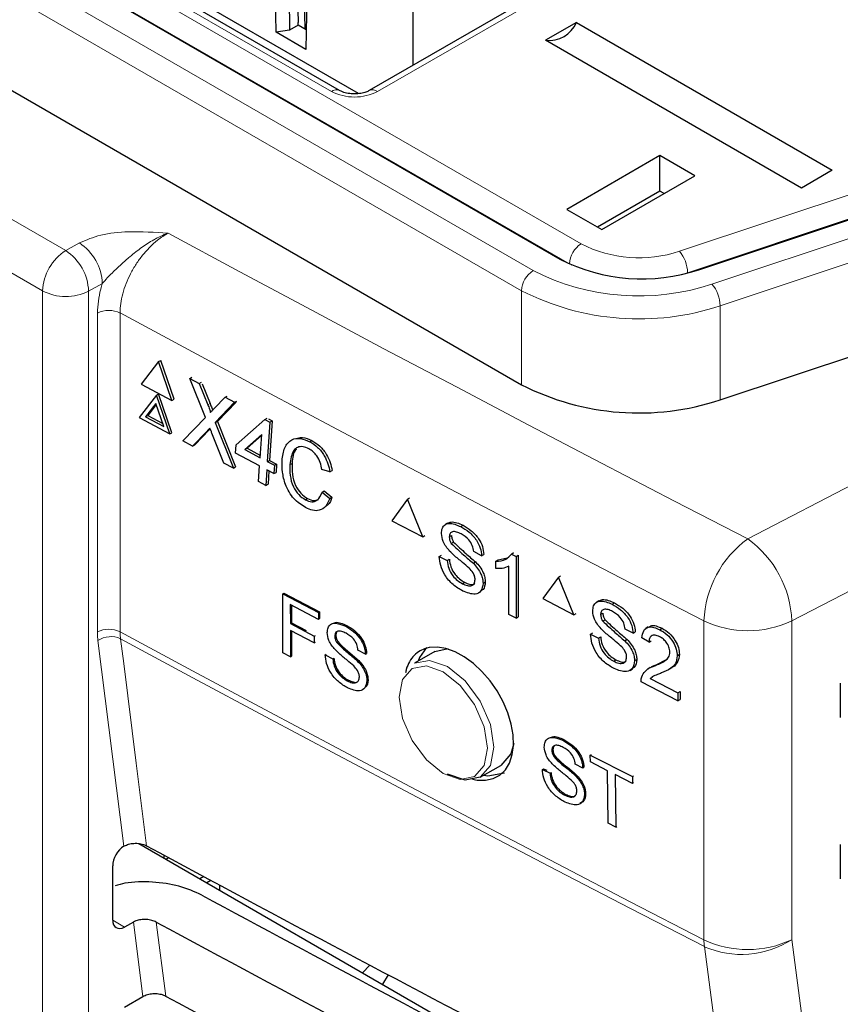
# Paper-space layout 'Blatt4' of a CAD drawing. Header units: millimetres. Extents: x 5 to 418, y 2 to 292.
# Tile 35 of 51: x 103 to 115, y 172 to 187. Entities that reach past the tile are written whole.
import ezdxf

# ---------------------------------------------------------------- set-up
doc = ezdxf.new("R2010")
doc.units = ezdxf.units.MM

psp = doc.layouts.new('Blatt4')

# ---------------------------------------------------------------- linework, layer by layer
at = {"color": 7, "linetype": 'Continuous', "lineweight": 25}
for p, q in [((78.122, 202.208), (110.971, 183.245)), ((77.645, 200.238), (110.387, 181.336)), ((107.623, 185.806), (85.172, 198.767)), ((107.909, 185.761), (85.947, 198.439)), ((107.051, 189.065), (107.095, 186.74)), ((113.731, 189.072), (108.074, 185.806)), ((106.962, 188.381), (106.991, 186.84)), ((106.66, 186.692), (106.632, 188.301)), ((106.843, 188.313), (106.861, 186.723)), ((107.138, 188.009), (107.11, 186.432)), ((108.741, 186.191), (108.741, 187.532)), ((106.992, 186.799), (106.861, 186.723)), ((106.992, 186.799), (106.991, 186.84)), ((107.116, 186.728), (106.992, 186.799)), ((111.22, 186.84), (110.753, 186.57)), ((111.22, 186.84), (115.109, 184.595)), ((106.861, 186.723), (106.66, 186.692)), ((107.11, 186.432), (106.66, 186.692)), ((114.642, 184.325), (110.753, 186.57)), ((113.083, 183.084), (120.554, 185.574)), ((112.489, 184.818), (111.075, 184.001)), ((113.019, 184.511), (112.489, 184.818)), ((112.489, 184.278), (112.489, 184.818)), ((111.605, 183.695), (113.019, 184.511)), ((115.109, 184.595), (114.642, 184.325)), ((112.489, 184.278), (111.543, 183.731)), ((112.552, 184.241), (112.489, 184.278)), ((111.075, 184.001), (111.605, 183.695)), ((113.405, 181.107), (120.543, 183.486)), ((104.872, 181.688), (104.609, 181.346)), ((104.872, 181.688), (104.906, 181.706)), ((105.075, 181.097), (104.872, 181.688)), ((105.109, 181.115), (104.906, 181.706)), ((104.609, 181.346), (105.075, 181.097)), ((105.347, 181.433), (105.38, 181.451)), ((105.587, 180.839), (105.347, 181.433)), ((105.347, 181.433), (105.491, 181.357)), ((105.491, 181.357), (105.523, 181.374)), ((105.491, 181.357), (105.622, 181.031)), ((105.534, 181.352), (105.656, 181.049)), ((104.84, 181.179), (104.873, 181.197)), ((105.076, 180.606), (104.873, 181.197)), ((104.84, 181.179), (104.577, 180.838)), ((104.831, 181.052), (104.676, 180.85)), ((104.951, 180.703), (104.831, 181.052)), ((105.043, 180.588), (104.84, 181.179)), ((105.075, 181.097), (105.109, 181.115)), ((105.721, 180.978), (105.883, 181.146)), ((106.028, 181.069), (105.731, 180.76)), ((106.049, 181.073), (105.765, 180.778)), ((105.883, 181.146), (105.916, 181.164)), ((105.883, 181.146), (106.028, 181.069)), ((106.028, 181.069), (106.061, 181.086)), ((104.838, 181.034), (104.71, 180.868)), ((104.577, 180.838), (105.043, 180.588)), ((104.676, 180.85), (104.71, 180.868)), ((104.676, 180.85), (104.951, 180.703)), ((104.71, 180.868), (104.936, 180.747)), ((105.242, 180.482), (105.587, 180.839)), ((105.731, 180.76), (105.765, 180.778)), ((105.731, 180.76), (106.009, 180.071)), ((105.765, 180.778), (106.043, 180.088)), ((106.049, 180.424), (106.487, 180.81)), ((106.487, 180.81), (106.521, 180.828)), ((106.487, 180.81), (106.563, 180.769)), ((106.563, 180.769), (106.524, 180.169)), ((106.54, 180.818), (106.597, 180.787)), ((106.597, 180.787), (106.558, 180.187)), ((106.563, 180.769), (106.597, 180.787)), ((105.043, 180.588), (105.076, 180.606)), ((105.608, 180.633), (105.387, 180.404)), ((105.642, 180.65), (105.421, 180.422)), ((105.657, 180.666), (105.642, 180.65)), ((105.866, 180.147), (105.683, 180.602)), ((105.387, 180.404), (105.242, 180.482)), ((106.439, 180.578), (106.182, 180.353)), ((106.438, 180.566), (106.216, 180.371)), ((106.416, 180.227), (106.439, 180.578)), ((107.169, 180.471), (107.203, 180.488)), ((105.387, 180.404), (105.421, 180.422)), ((106.041, 180.299), (106.049, 180.424)), ((106.408, 180.102), (106.041, 180.299)), ((106.182, 180.353), (106.216, 180.371)), ((106.182, 180.353), (106.416, 180.227)), ((106.216, 180.371), (106.419, 180.262)), ((106.009, 180.071), (105.866, 180.147)), ((106.524, 180.169), (106.558, 180.187)), ((106.524, 180.169), (106.633, 180.112)), ((106.558, 180.187), (106.666, 180.129)), ((106.009, 180.071), (106.043, 180.088)), ((106.393, 179.865), (106.408, 180.102)), ((106.517, 180.044), (106.501, 179.807)), ((106.625, 179.987), (106.517, 180.044)), ((106.548, 180.028), (106.535, 179.825)), ((106.633, 180.112), (106.625, 179.987)), ((106.625, 179.987), (106.658, 180.004)), ((106.633, 180.112), (106.666, 180.129)), ((106.666, 180.129), (106.658, 180.004)), ((106.868, 180.123), (106.902, 180.141)), ((107.476, 180.013), (107.355, 180.047)), ((107.476, 180.013), (107.51, 180.031)), ((106.501, 179.807), (106.393, 179.865)), ((106.501, 179.807), (106.535, 179.825)), ((107.356, 179.705), (107.389, 179.723)), ((107.356, 179.705), (107.472, 179.61)), ((107.389, 179.723), (107.506, 179.628)), ((107.104, 179.588), (107.137, 179.606)), ((107.472, 179.61), (107.506, 179.628)), ((108.652, 179.595), (108.417, 179.269)), ((108.652, 179.595), (108.685, 179.616)), ((108.887, 179.023), (108.652, 179.595)), ((108.417, 179.269), (108.887, 179.023)), ((109.262, 179.232), (109.225, 179.209)), ((109.465, 179.18), (109.498, 179.2)), ((108.887, 179.023), (108.92, 179.043)), ((109.29, 179.023), (109.322, 179.044)), ((109.32, 178.924), (109.353, 178.945)), ((109.78, 178.737), (109.661, 178.8)), ((109.137, 178.726), (109.17, 178.747)), ((109.137, 178.726), (109.257, 178.663)), ((109.257, 178.663), (109.29, 178.684)), ((109.78, 178.737), (109.813, 178.758)), ((109.999, 178.653), (110.032, 178.674)), ((109.999, 178.542), (109.999, 178.653)), ((110.032, 178.674), (110.168, 178.705)), ((110.234, 178.764), (110.267, 178.785)), ((110.234, 178.764), (110.304, 178.727)), ((110.304, 178.727), (110.337, 178.748)), ((110.304, 178.727), (110.304, 177.788)), ((110.337, 178.748), (110.337, 177.809)), ((109.655, 178.623), (109.687, 178.643)), ((110.195, 177.845), (110.195, 178.577)), ((110.948, 178.413), (110.711, 178.087)), ((110.948, 178.413), (110.981, 178.434)), ((111.184, 177.842), (110.948, 178.413)), ((109.488, 178.313), (109.521, 178.334)), ((109.802, 178.318), (109.835, 178.339)), ((106.76, 178.16), (106.777, 178.171)), ((106.762, 177.262), (106.76, 178.16)), ((106.76, 178.16), (107.3, 177.875)), ((106.777, 178.171), (107.316, 177.885)), ((109.734, 178.172), (109.771, 178.196)), ((110.711, 178.087), (111.184, 177.842)), ((111.56, 178.052), (111.524, 178.029)), ((107.3, 177.771), (106.874, 177.996)), ((106.874, 177.996), (106.875, 177.708)), ((106.891, 177.987), (106.892, 177.719)), ((111.765, 178.001), (111.798, 178.022)), ((107.3, 177.875), (107.316, 177.885)), ((107.3, 177.875), (107.3, 177.771)), ((107.3, 177.771), (107.317, 177.782)), ((107.316, 177.885), (107.317, 177.782)), ((110.304, 177.788), (110.195, 177.845)), ((110.304, 177.788), (110.337, 177.809)), ((111.184, 177.842), (111.216, 177.862)), ((111.589, 177.844), (111.621, 177.865)), ((111.62, 177.745), (111.652, 177.766)), ((106.875, 177.708), (106.892, 177.719)), ((106.875, 177.708), (107.238, 177.516)), ((107.238, 177.412), (106.875, 177.604)), ((106.875, 177.604), (106.876, 177.201)), ((106.892, 177.719), (107.114, 177.601)), ((107.716, 177.666), (107.732, 177.677)), ((112.083, 177.56), (111.962, 177.622)), ((112.313, 177.658), (112.277, 177.634)), ((112.488, 177.614), (112.521, 177.635)), ((106.892, 177.595), (106.893, 177.212)), ((107.238, 177.516), (107.255, 177.527)), ((107.238, 177.516), (107.238, 177.412)), ((107.549, 177.517), (107.566, 177.527)), ((111.436, 177.546), (111.468, 177.567)), ((111.436, 177.546), (111.556, 177.483)), ((111.556, 177.483), (111.588, 177.504)), ((111.956, 177.445), (111.988, 177.465)), ((112.083, 177.56), (112.115, 177.58)), ((112.324, 177.422), (112.214, 177.491)), ((107.238, 177.412), (107.255, 177.423)), ((107.578, 177.422), (107.595, 177.432)), ((108.016, 177.242), (107.902, 177.303)), ((109.072, 177.284), (109.27, 177.33)), ((112.324, 177.422), (112.356, 177.443)), ((106.876, 177.201), (106.762, 177.262)), ((106.876, 177.201), (106.893, 177.212)), ((107.405, 177.232), (107.421, 177.243)), ((107.405, 177.232), (107.519, 177.172)), ((107.519, 177.172), (107.535, 177.182)), ((108.016, 177.242), (108.033, 177.253)), ((109.072, 177.284), (108.76, 177.104)), ((111.789, 177.134), (111.821, 177.155)), ((112.105, 177.14), (112.137, 177.161)), ((112.445, 177.087), (112.591, 177.16)), ((112.752, 177.218), (112.785, 177.24)), ((107.897, 177.133), (107.914, 177.144)), ((112.036, 176.995), (112.073, 177.018)), ((112.342, 177.039), (112.305, 177.015)), ((112.412, 177.066), (112.445, 177.087)), ((112.64, 177.017), (112.678, 177.041)), ((112.344, 176.87), (112.377, 176.891)), ((112.344, 176.87), (112.763, 176.653)), ((107.739, 176.837), (107.756, 176.847)), ((108.038, 176.841), (108.055, 176.852)), ((112.763, 176.533), (112.203, 176.823)), ((115.231, 176.802), (115.231, 176.278)), ((112.763, 176.653), (112.796, 176.674)), ((112.763, 176.653), (112.763, 176.533)), ((112.763, 176.533), (112.796, 176.554)), ((112.796, 176.674), (112.796, 176.554)), ((111.014, 175.933), (111.03, 175.943)), ((110.847, 175.78), (110.864, 175.79)), ((110.878, 175.685), (110.894, 175.696)), ((111.432, 175.708), (111.449, 175.719)), ((111.433, 175.604), (111.432, 175.708)), ((111.432, 175.708), (112.072, 175.383)), ((109.76, 175.372), (110.072, 175.552)), ((111.319, 175.512), (111.204, 175.571)), ((111.319, 175.512), (111.336, 175.523)), ((111.695, 175.471), (111.433, 175.604)), ((110.704, 175.492), (110.721, 175.502)), ((110.704, 175.492), (110.82, 175.433)), ((110.721, 175.502), (110.769, 175.478)), ((110.82, 175.433), (110.836, 175.444)), ((111.2, 175.4), (111.217, 175.411)), ((111.703, 174.673), (111.695, 175.471)), ((112.073, 175.279), (111.811, 175.412)), ((111.811, 175.412), (111.818, 174.614)), ((112.072, 175.383), (112.089, 175.394)), ((112.072, 175.383), (112.073, 175.279)), ((112.073, 175.279), (112.089, 175.29)), ((111.044, 175.1), (111.06, 175.111)), ((111.344, 175.11), (111.36, 175.121)), ((111.818, 174.614), (111.703, 174.673)), ((111.818, 174.614), (111.834, 174.625)), ((104.346, 174.324), (104.352, 174.328)), ((104.571, 174.364), (110.742, 170.802)), ((115.231, 174.352), (115.231, 173.828)), ((104.95, 174.191), (104.95, 174.146)), ((104.175, 173.202), (104.175, 174.025)), ((105.027, 174.149), (104.985, 174.125)), ((105.558, 173.863), (105.498, 173.829)), ((105.668, 173.804), (105.604, 173.768)), ((105.798, 173.735), (105.798, 173.656)), ((104.491, 173.171), (104.352, 173.096)), ((108.08, 172.518), (107.973, 172.401)), ((108.359, 172.37), (108.277, 172.225)), ((104.352, 171.878), (104.634, 172.041))]:
    psp.add_line(p, q, dxfattribs=at)
at = {"color": 7, "linetype": 'Continuous', "lineweight": 18}
for p, q in [((77.822, 201.973), (110.564, 183.072)), ((110.387, 182.765), (77.645, 201.667)), ((81.176, 196.24), (103.462, 183.375)), ((103.108, 182.762), (80.822, 195.628)), ((95.792, 192.425), (111.291, 183.477)), ((107.498, 185.794), (95.901, 192.488)), ((111.114, 183.175), (95.612, 192.124)), ((113.856, 189.059), (108.199, 185.794)), ((112.786, 183.364), (120.257, 185.854)), ((120.382, 185.528), (112.911, 183.038)), ((113.28, 182.865), (120.418, 185.244)), ((120.543, 184.915), (113.405, 182.536)), ((103.462, 183.375), (103.671, 183.491)), ((111.153, 183.153), (111.114, 183.175)), ((111.114, 183.175), (111.114, 183.171)), ((112.911, 183.038), (112.857, 183.021)), ((112.911, 183.038), (112.911, 183.034)), ((113.824, 178.994), (121.592, 183.032)), ((104.018, 182.875), (103.809, 182.759)), ((103.108, 148.603), (103.108, 182.762)), ((103.809, 182.759), (103.809, 148.6)), ((110.387, 181.336), (110.387, 182.765)), ((103.943, 177.58), (103.943, 182.425)), ((104.287, 182.427), (104.287, 177.582)), ((113.405, 182.536), (113.405, 181.107)), ((122.3, 181.807), (114.494, 177.749)), ((105.622, 181.031), (105.656, 181.049)), ((105.608, 180.633), (105.642, 180.65)), ((113.159, 172.902), (113.159, 177.747)), ((114.494, 177.749), (114.494, 172.904)), ((104.346, 174.324), (103.951, 177.449)), ((104.175, 173.198), (104.352, 173.096)), ((104.634, 172.041), (104.491, 173.171)), ((104.838, 173.17), (104.98, 172.047))]:
    psp.add_line(p, q, dxfattribs=at)
at = {"color": 7, "linetype": 'Continuous', "lineweight": 18, "flags": 128}
for points in [[(105.017, 183.64), (106.107, 183.052), (107.201, 182.467), (108.297, 181.884), (109.397, 181.302), (110.499, 180.722), (111.604, 180.144), (112.713, 179.568), (113.824, 178.994)], [(113.159, 177.747), (112.039, 178.325), (110.923, 178.905), (109.809, 179.487), (108.699, 180.071), (107.591, 180.657), (106.487, 181.245), (105.386, 181.835), (104.287, 182.427)], [(104.287, 177.582), (105.386, 176.99), (106.487, 176.4), (107.591, 175.813), (108.699, 175.227), (109.809, 174.643), (110.923, 174.06), (112.039, 173.48), (113.159, 172.902)], [(104.294, 177.477), (104.342, 177.099), (104.533, 175.587), (104.691, 174.33)], [(113.165, 172.798), (112.045, 173.376), (110.929, 173.956), (109.815, 174.538), (108.705, 175.122), (107.597, 175.708), (106.493, 176.296), (105.392, 176.885), (104.294, 177.477)], [(109.198, 175.428), (109.454, 175.339), (109.672, 175.381), (109.817, 175.548), (109.868, 175.815), (109.817, 176.14), (109.672, 176.475), (109.454, 176.768), (109.198, 176.975), (108.942, 177.064), (108.724, 177.022), (108.579, 176.855), (108.528, 176.588), (108.579, 176.263), (108.724, 175.928), (108.942, 175.635), (109.198, 175.428)], [(108.76, 177.104), (108.99, 177.148), (109.26, 177.054), (109.531, 176.836), (109.76, 176.526), (109.914, 176.173), (109.967, 175.829), (109.914, 175.548), (109.76, 175.372), (109.76, 175.372)], [(114.494, 172.904), (116.264, 159.374), (118.033, 145.853)], [(116.705, 145.747), (116.507, 147.262), (115.713, 153.324), (113.165, 172.798)]]:
    psp.add_lwpolyline(points, dxfattribs=at)
at = {"color": 7, "linetype": 'Continuous', "lineweight": 25, "flags": 128}
for points in [[(108.941, 177.341), (108.837, 177.194), (108.815, 177.135)], [(109.643, 175.344), (109.712, 175.328), (109.838, 175.325), (109.956, 175.351), (110.056, 175.404), (110.141, 175.485), (110.203, 175.588), (110.245, 175.715), (110.264, 175.856), (110.258, 176.015), (110.23, 176.179), (110.179, 176.352), (110.108, 176.519), (110.015, 176.686), (109.909, 176.839), (109.786, 176.981), (109.656, 177.102), (109.517, 177.204), (109.379, 177.279), (109.238, 177.33), (109.108, 177.35), (108.982, 177.343), (108.912, 177.324), (108.846, 177.293), (108.846, 177.293)], [(110.27, 175.883), (110.226, 175.728), (110.072, 175.552), (110.072, 175.552)], [(109.76, 175.372), (109.531, 175.327), (109.26, 175.421)], [(109.815, 175.403), (109.877, 175.393), (110.128, 175.44)]]:
    psp.add_lwpolyline(points, dxfattribs=at)
at = {"color": 7, "linetype": 'Continuous', "lineweight": 25}
for centre, radius, start, end in [((110.81, 187.012), 0.445, 262.6248, 337.3698), ((112.219, 185.688), 2.743, 242.9384, 288.3691), ((112.17, 184.826), 3.919, 242.9386, 288.3691)]:
    psp.add_arc(centre, radius, start, end, dxfattribs=at)
at = {"color": 7, "linetype": 'Continuous', "lineweight": 18}
for centre, radius, start, end in [((107.572, 185.691), 0.127, 66.7741, 125.477), ((107.849, 186.47), 0.762, 242.6098, 297.3901), ((108.126, 185.698), 0.12, 52.8805, 115.6984), ((103.238, 182.842), 0.78, 2.4796, 56.3602), ((111.499, 183.153), 0.385, 122.6512, 176.7699), ((112.174, 185.206), 1.941, 242.938, 288.3696), ((103.876, 182.728), 0.768, 122.6063, 177.3941), ((103.03, 182.725), 0.78, 2.4799, 56.3601), ((112.392, 183.026), 0.519, 1.379, 40.6256), ((110.771, 182.748), 0.384, 122.6061, 177.3929), ((112.168, 186.212), 3.527, 242.9383, 288.3693), ((112.886, 182.527), 0.519, 0.9548, 40.6402), ((103.462, 183.447), 0.77, 242.6568, 296.7661), ((112.17, 186.255), 3.919, 242.9386, 288.3691), ((104.117, 182.079), 0.387, 63.837, 116.678), ((114.777, 177.685), 1.619, 126.0267, 177.8012), ((112.883, 177.686), 1.612, 2.2321, 54.2589), ((104.117, 177.234), 0.387, 63.837, 116.678), ((113.824, 179.16), 1.562, 244.7797, 295.3754), ((104.147, 177.16), 0.349, 65.0906, 124.1397), ((113.824, 174.315), 1.562, 244.7797, 295.3754), ((114.057, 172.9), 0.898, 179.8782, 186.5598), ((113.73, 174.089), 1.41, 246.3589, 302.7879)]:
    psp.add_arc(centre, radius, start, end, dxfattribs=at)
at = {"color": 7, "linetype": 'Continuous', "lineweight": 25}
for centre, major_axis, ratio, start_param, end_param in [((104.355, 174.126), (0.128, 0.215), 0.587369, 0.847257, 2.36515), ((446.805, 392.441), (500.587, 7.703), 0.587275, 3.950946, 3.967413), ((445.157, 376.022), (497.046, -7.384), 0.567125, 3.968584, 3.983526), ((104.355, 173.302), (0.128, 0.215), 0.587369, 2.36515, 3.918493), ((445.156, 376.021), (498.055, -7.399), 0.567125, 3.968582, 3.985126), ((446.804, 389.991), (500.185, 7.697), 0.587275, 3.950986, 3.967453)]:
    psp.add_ellipse(centre, major_axis=major_axis, ratio=ratio, start_param=start_param, end_param=end_param, dxfattribs=at)
for points, knots in [([(108.074, 185.806), (108.058, 185.798), (108.025, 185.782), (107.945, 185.761), (107.85, 185.753), (107.75, 185.761), (107.669, 185.783), (107.637, 185.799), (107.623, 185.806)], [0, 0, 0, 0, 0.154228, 0.316592, 0.494485, 0.681409, 0.866642, 1, 1, 1, 1]), ([(105.656, 181.049), (105.664, 181.027), (105.676, 180.997), (105.689, 180.963), (105.691, 180.951), (105.691, 180.947)], [0, 0, 0, 0, 0.642832, 0.895257, 1, 1, 1, 1]), ([(105.622, 181.031), (105.63, 181.009), (105.642, 180.979), (105.656, 180.94), (105.659, 180.923), (105.66, 180.915)], [0, 0, 0, 0, 0.561286, 0.781796, 1, 1, 1, 1]), ([(105.66, 180.915), (105.671, 180.926), (105.691, 180.948), (105.712, 180.969), (105.721, 180.978)], [0, 0, 0, 0, 0.55999, 1, 1, 1, 1]), ([(105.652, 180.678), (105.643, 180.67), (105.629, 180.655), (105.614, 180.639), (105.608, 180.633)], [0, 0, 0, 0, 0.5600221, 1, 1, 1, 1]), ([(105.683, 180.602), (105.677, 180.616), (105.666, 180.642), (105.656, 180.667), (105.652, 180.678)], [0, 0, 0, 0, 0.560027, 1, 1, 1, 1]), ([(106.749, 180.186), (106.758, 180.254), (106.776, 180.389), (106.881, 180.511), (107.025, 180.532), (107.121, 180.491), (107.169, 180.471)], [0, 0, 0, 0, 0.280489, 0.559567, 0.779616, 1, 1, 1, 1]), ([(106.985, 180.526), (107.01, 180.532), (107.076, 180.548), (107.154, 180.511), (107.203, 180.488)], [0, 0, 0, 0, 0.372042, 1, 1, 1, 1]), ([(107.169, 180.471), (107.21, 180.445), (107.292, 180.394), (107.389, 180.269), (107.45, 180.137), (107.467, 180.054), (107.476, 180.013)], [0, 0, 0, 0, 0.280078, 0.559447, 0.779539, 1, 1, 1, 1]), ([(107.203, 180.488), (107.244, 180.463), (107.326, 180.412), (107.423, 180.287), (107.484, 180.154), (107.501, 180.072), (107.51, 180.031)], [0, 0, 0, 0, 0.280085, 0.559458, 0.779557, 1, 1, 1, 1]), ([(107.156, 180.361), (107.126, 180.375), (107.066, 180.402), (106.983, 180.392), (106.894, 180.316), (106.879, 180.203), (106.868, 180.123)], [0, 0, 0, 0, 0.187221, 0.373908, 0.560726, 1, 1, 1, 1]), ([(106.967, 180.358), (106.965, 180.356), (106.915, 180.316), (106.908, 180.226), (106.902, 180.141)], [0, 0, 0, 0, 0.045429, 1, 1, 1, 1]), ([(107.355, 180.047), (107.348, 180.083), (107.333, 180.153), (107.285, 180.251), (107.221, 180.322), (107.178, 180.348), (107.156, 180.361)], [0, 0, 0, 0, 0.280549, 0.559747, 0.779654, 1, 1, 1, 1]), ([(107.107, 179.469), (107.045, 179.509), (106.919, 179.587), (106.796, 179.806), (106.749, 180.011), (106.749, 180.128), (106.749, 180.186)], [0, 0, 0, 0, 0.279955, 0.558082, 0.77891, 1, 1, 1, 1]), ([(106.868, 180.123), (106.867, 180.069), (106.865, 179.962), (106.905, 179.796), (106.998, 179.659), (107.068, 179.612), (107.104, 179.588)], [0, 0, 0, 0, 0.2812503, 0.5607156, 0.7801329, 1, 1, 1, 1]), ([(106.902, 180.141), (106.901, 180.087), (106.899, 179.98), (106.939, 179.814), (107.032, 179.677), (107.102, 179.63), (107.137, 179.606)], [0, 0, 0, 0, 0.281245, 0.560726, 0.780141, 1, 1, 1, 1]), ([(107.104, 179.588), (107.136, 179.574), (107.201, 179.547), (107.305, 179.577), (107.336, 179.657), (107.356, 179.705)], [0, 0, 0, 0, 0.280711, 0.560903, 1, 1, 1, 1]), ([(107.472, 179.61), (107.455, 179.567), (107.421, 179.483), (107.325, 179.421), (107.214, 179.42), (107.143, 179.453), (107.107, 179.469)], [0, 0, 0, 0, 0.280262, 0.559553, 0.77959, 1, 1, 1, 1]), ([(107.137, 179.606), (107.171, 179.591), (107.231, 179.564), (107.279, 179.585), (107.3, 179.594)], [0, 0, 0, 0, 0.5530974, 1, 1, 1, 1]), ([(107.506, 179.628), (107.492, 179.581), (107.475, 179.527), (107.436, 179.504), (107.431, 179.501)], [0, 0, 0, 0, 0.865814, 1, 1, 1, 1]), ([(109.264, 179.231), (109.282, 179.239), (109.346, 179.268), (109.435, 179.229), (109.499, 179.201)], [0, 0, 0, 0, 0.279508, 1, 1, 1, 1]), ([(109.17, 179.078), (109.173, 179.105), (109.178, 179.16), (109.221, 179.214), (109.313, 179.244), (109.402, 179.206), (109.465, 179.18)], [0, 0, 0, 0, 0.187013, 0.374123, 0.56114, 1, 1, 1, 1]), ([(109.47, 179.069), (109.447, 179.08), (109.401, 179.103), (109.339, 179.109), (109.297, 179.08), (109.292, 179.042), (109.29, 179.023)], [0, 0, 0, 0, 0.281295, 0.560831, 0.780677, 1, 1, 1, 1]), ([(109.465, 179.18), (109.507, 179.155), (109.591, 179.105), (109.7, 178.988), (109.767, 178.854), (109.776, 178.776), (109.78, 178.737)], [0, 0, 0, 0, 0.280792, 0.560142, 0.779866, 1, 1, 1, 1]), ([(109.499, 179.201), (109.541, 179.176), (109.625, 179.126), (109.734, 179.01), (109.8, 178.875), (109.81, 178.797), (109.814, 178.758)], [0, 0, 0, 0, 0.280792, 0.560142, 0.779867, 1, 1, 1, 1]), ([(109.295, 178.809), (109.276, 178.831), (109.238, 178.875), (109.183, 178.969), (109.175, 179.037), (109.17, 179.078)], [0, 0, 0, 0, 0.281456, 0.562254, 1, 1, 1, 1]), ([(109.29, 179.023), (109.291, 179.005), (109.294, 178.972), (109.312, 178.939), (109.32, 178.924)], [0, 0, 0, 0, 0.5596392, 1, 1, 1, 1]), ([(109.323, 179.045), (109.325, 179.026), (109.328, 178.994), (109.346, 178.96), (109.354, 178.946)], [0, 0, 0, 0, 0.559646, 1, 1, 1, 1]), ([(109.661, 178.8), (109.656, 178.831), (109.647, 178.891), (109.578, 179.004), (109.511, 179.044), (109.47, 179.069)], [0, 0, 0, 0, 0.2811165, 0.5602919, 1, 1, 1, 1]), ([(109.592, 178.549), (109.558, 178.579), (109.503, 178.627), (109.424, 178.69), (109.358, 178.746), (109.316, 178.788), (109.295, 178.809)], [0, 0, 0, 0, 0.339947, 0.560026, 0.780084, 1, 1, 1, 1]), ([(109.32, 178.924), (109.382, 178.866), (109.492, 178.762), (109.605, 178.665), (109.655, 178.623)], [0, 0, 0, 0, 0.558383, 1, 1, 1, 1]), ([(109.354, 178.946), (109.415, 178.888), (109.526, 178.783), (109.639, 178.687), (109.688, 178.644)], [0, 0, 0, 0, 0.5583836, 1, 1, 1, 1]), ([(109.493, 178.202), (109.444, 178.231), (109.345, 178.288), (109.221, 178.432), (109.151, 178.591), (109.142, 178.681), (109.137, 178.726)], [0, 0, 0, 0, 0.280812, 0.559556, 0.779612, 1, 1, 1, 1]), ([(109.257, 178.663), (109.262, 178.625), (109.272, 178.548), (109.335, 178.437), (109.412, 178.359), (109.463, 178.328), (109.488, 178.313)], [0, 0, 0, 0, 0.2806454, 0.5586733, 0.7792002, 1, 1, 1, 1]), ([(109.291, 178.684), (109.296, 178.646), (109.305, 178.57), (109.368, 178.458), (109.445, 178.38), (109.496, 178.35), (109.522, 178.334)], [0, 0, 0, 0, 0.280647, 0.558673, 0.7792, 1, 1, 1, 1]), ([(109.999, 178.653), (110.052, 178.658), (110.146, 178.667), (110.207, 178.734), (110.234, 178.764)], [0, 0, 0, 0, 0.560424, 1, 1, 1, 1]), ([(109.682, 178.375), (109.681, 178.392), (109.678, 178.425), (109.647, 178.491), (109.613, 178.527), (109.592, 178.549)], [0, 0, 0, 0, 0.280085, 0.559966, 1, 1, 1, 1]), ([(109.655, 178.623), (109.677, 178.598), (109.722, 178.549), (109.771, 178.466), (109.798, 178.386), (109.801, 178.341), (109.802, 178.318)], [0, 0, 0, 0, 0.28037, 0.559905, 0.779839, 1, 1, 1, 1]), ([(109.688, 178.644), (109.711, 178.62), (109.756, 178.571), (109.805, 178.487), (109.832, 178.407), (109.835, 178.362), (109.836, 178.339)], [0, 0, 0, 0, 0.280371, 0.559905, 0.779839, 1, 1, 1, 1]), ([(110.195, 178.577), (110.161, 178.564), (110.101, 178.54), (110.03, 178.541), (109.999, 178.542)], [0, 0, 0, 0, 0.559685, 1, 1, 1, 1]), ([(109.488, 178.313), (109.514, 178.301), (109.565, 178.278), (109.63, 178.278), (109.674, 178.313), (109.679, 178.354), (109.682, 178.375)], [0, 0, 0, 0, 0.2809232, 0.5608221, 0.7805192, 1, 1, 1, 1]), ([(109.802, 178.318), (109.795, 178.276), (109.782, 178.192), (109.667, 178.133), (109.559, 178.176), (109.493, 178.202)], [0, 0, 0, 0, 0.279933, 0.560086, 1, 1, 1, 1]), ([(109.522, 178.334), (109.547, 178.323), (109.597, 178.301), (109.654, 178.295), (109.673, 178.313), (109.676, 178.317)], [0, 0, 0, 0, 0.449085, 0.896531, 1, 1, 1, 1]), ([(109.836, 178.339), (109.831, 178.294), (109.825, 178.23), (109.779, 178.211), (109.766, 178.205)], [0, 0, 0, 0, 0.704773, 1, 1, 1, 1]), ([(111.469, 177.898), (111.471, 177.925), (111.477, 177.98), (111.52, 178.034), (111.612, 178.064), (111.702, 178.027), (111.765, 178.001)], [0, 0, 0, 0, 0.187038, 0.374126, 0.561143, 1, 1, 1, 1]), ([(111.562, 178.052), (111.58, 178.06), (111.645, 178.089), (111.735, 178.05), (111.799, 178.022)], [0, 0, 0, 0, 0.281312, 1, 1, 1, 1]), ([(111.77, 177.89), (111.747, 177.901), (111.701, 177.924), (111.639, 177.929), (111.597, 177.9), (111.592, 177.863), (111.589, 177.844)], [0, 0, 0, 0, 0.2812852, 0.5608139, 0.7806855, 1, 1, 1, 1]), ([(111.765, 178.001), (111.808, 177.976), (111.892, 177.926), (112.002, 177.81), (112.069, 177.676), (112.078, 177.598), (112.083, 177.56)], [0, 0, 0, 0, 0.280799, 0.560156, 0.779885, 1, 1, 1, 1]), ([(111.799, 178.022), (111.841, 177.997), (111.926, 177.948), (112.035, 177.832), (112.102, 177.697), (112.111, 177.62), (112.116, 177.581)], [0, 0, 0, 0, 0.280799, 0.560156, 0.779885, 1, 1, 1, 1]), ([(111.595, 177.629), (111.576, 177.651), (111.537, 177.695), (111.482, 177.79), (111.474, 177.857), (111.469, 177.898)], [0, 0, 0, 0, 0.28144, 0.562284, 1, 1, 1, 1]), ([(111.589, 177.844), (111.591, 177.826), (111.593, 177.793), (111.612, 177.76), (111.62, 177.745)], [0, 0, 0, 0, 0.559646, 1, 1, 1, 1]), ([(111.623, 177.865), (111.624, 177.847), (111.627, 177.814), (111.645, 177.781), (111.653, 177.767)], [0, 0, 0, 0, 0.559646, 1, 1, 1, 1]), ([(111.653, 177.767), (111.715, 177.709), (111.826, 177.605), (111.939, 177.509), (111.99, 177.466)], [0, 0, 0, 0, 0.5583824, 1, 1, 1, 1]), ([(111.962, 177.622), (111.957, 177.653), (111.948, 177.713), (111.879, 177.826), (111.812, 177.866), (111.77, 177.89)], [0, 0, 0, 0, 0.281087, 0.560273, 1, 1, 1, 1]), ([(107.435, 177.569), (107.438, 177.595), (107.443, 177.648), (107.483, 177.699), (107.571, 177.727), (107.656, 177.691), (107.716, 177.666)], [0, 0, 0, 0, 0.187025, 0.374126, 0.561136, 1, 1, 1, 1]), ([(107.532, 177.714), (107.542, 177.718), (107.596, 177.74), (107.671, 177.705), (107.732, 177.677)], [0, 0, 0, 0, 0.180412, 1, 1, 1, 1]), ([(107.716, 177.666), (107.756, 177.642), (107.836, 177.594), (107.94, 177.483), (108.003, 177.354), (108.012, 177.28), (108.016, 177.242)], [0, 0, 0, 0, 0.280798, 0.560157, 0.779872, 1, 1, 1, 1]), ([(107.732, 177.677), (107.773, 177.653), (107.853, 177.605), (107.956, 177.494), (108.02, 177.365), (108.029, 177.29), (108.033, 177.253)], [0, 0, 0, 0, 0.280795, 0.560155, 0.779871, 1, 1, 1, 1]), ([(111.893, 177.371), (111.859, 177.4), (111.803, 177.449), (111.724, 177.511), (111.658, 177.567), (111.616, 177.608), (111.595, 177.629)], [0, 0, 0, 0, 0.339937, 0.560023, 0.780088, 1, 1, 1, 1]), ([(111.62, 177.745), (111.682, 177.687), (111.793, 177.583), (111.906, 177.487), (111.956, 177.445)], [0, 0, 0, 0, 0.558384, 1, 1, 1, 1]), ([(112.214, 177.491), (112.221, 177.53), (112.233, 177.606), (112.307, 177.66), (112.398, 177.655), (112.458, 177.628), (112.488, 177.614)], [0, 0, 0, 0, 0.280221, 0.558897, 0.779129, 1, 1, 1, 1]), ([(112.32, 177.651), (112.329, 177.66), (112.357, 177.686), (112.433, 177.675), (112.492, 177.649), (112.522, 177.635)], [0, 0, 0, 0, 0.2097761, 0.6043211, 1, 1, 1, 1]), ([(112.488, 177.614), (112.526, 177.592), (112.6, 177.547), (112.689, 177.436), (112.744, 177.319), (112.749, 177.252), (112.752, 177.218)], [0, 0, 0, 0, 0.28048, 0.559645, 0.779744, 1, 1, 1, 1]), ([(112.522, 177.635), (112.559, 177.613), (112.634, 177.569), (112.723, 177.458), (112.777, 177.34), (112.782, 177.273), (112.785, 177.24)], [0, 0, 0, 0, 0.28048, 0.559644, 0.779745, 1, 1, 1, 1]), ([(107.555, 177.311), (107.537, 177.332), (107.5, 177.375), (107.448, 177.465), (107.44, 177.53), (107.435, 177.569)], [0, 0, 0, 0, 0.281453, 0.562288, 1, 1, 1, 1]), ([(107.72, 177.56), (107.698, 177.571), (107.654, 177.592), (107.596, 177.598), (107.556, 177.571), (107.552, 177.535), (107.549, 177.517)], [0, 0, 0, 0, 0.281289, 0.560814, 0.780676, 1, 1, 1, 1]), ([(107.549, 177.517), (107.551, 177.499), (107.553, 177.468), (107.571, 177.436), (107.578, 177.422)], [0, 0, 0, 0, 0.559654, 1, 1, 1, 1]), ([(107.6, 177.593), (107.592, 177.589), (107.571, 177.577), (107.568, 177.546), (107.566, 177.527)], [0, 0, 0, 0, 0.394406, 1, 1, 1, 1]), ([(107.566, 177.527), (107.568, 177.51), (107.57, 177.479), (107.588, 177.447), (107.595, 177.433)], [0, 0, 0, 0, 0.55959, 1, 1, 1, 1]), ([(107.902, 177.303), (107.898, 177.332), (107.889, 177.39), (107.824, 177.498), (107.76, 177.537), (107.72, 177.56)], [0, 0, 0, 0, 0.281093, 0.560304, 1, 1, 1, 1]), ([(111.794, 177.023), (111.744, 177.052), (111.645, 177.109), (111.52, 177.252), (111.449, 177.411), (111.44, 177.501), (111.436, 177.546)], [0, 0, 0, 0, 0.280818, 0.559567, 0.779628, 1, 1, 1, 1]), ([(111.556, 177.483), (111.561, 177.445), (111.571, 177.369), (111.634, 177.258), (111.712, 177.18), (111.763, 177.149), (111.789, 177.134)], [0, 0, 0, 0, 0.28062, 0.558676, 0.779194, 1, 1, 1, 1]), ([(111.59, 177.505), (111.595, 177.467), (111.604, 177.39), (111.668, 177.279), (111.745, 177.201), (111.796, 177.171), (111.822, 177.156)], [0, 0, 0, 0, 0.2806205, 0.5586741, 0.7791939, 1, 1, 1, 1]), ([(111.99, 177.466), (112.012, 177.442), (112.057, 177.393), (112.107, 177.31), (112.134, 177.23), (112.137, 177.185), (112.138, 177.162)], [0, 0, 0, 0, 0.280368, 0.559903, 0.779838, 1, 1, 1, 1]), ([(112.486, 177.507), (112.462, 177.517), (112.415, 177.538), (112.358, 177.525), (112.328, 177.481), (112.325, 177.442), (112.324, 177.422)], [0, 0, 0, 0, 0.2804, 0.559481, 0.779349, 1, 1, 1, 1]), ([(112.642, 177.274), (112.639, 177.299), (112.633, 177.35), (112.589, 177.424), (112.538, 177.477), (112.503, 177.497), (112.486, 177.507)], [0, 0, 0, 0, 0.279052, 0.558615, 0.779042, 1, 1, 1, 1]), ([(107.837, 177.063), (107.805, 177.091), (107.753, 177.138), (107.678, 177.198), (107.615, 177.251), (107.575, 177.291), (107.555, 177.311)], [0, 0, 0, 0, 0.339947, 0.560032, 0.780085, 1, 1, 1, 1]), ([(107.578, 177.422), (107.613, 177.385), (107.669, 177.324), (107.755, 177.258), (107.827, 177.199), (107.874, 177.155), (107.897, 177.133)], [0, 0, 0, 0, 0.338408, 0.558973, 0.779527, 1, 1, 1, 1]), ([(107.595, 177.433), (107.63, 177.396), (107.686, 177.334), (107.772, 177.268), (107.844, 177.209), (107.891, 177.166), (107.914, 177.144)], [0, 0, 0, 0, 0.338411, 0.558974, 0.779536, 1, 1, 1, 1]), ([(111.984, 177.197), (111.983, 177.214), (111.98, 177.247), (111.948, 177.313), (111.914, 177.349), (111.893, 177.371)], [0, 0, 0, 0, 0.280085, 0.559963, 1, 1, 1, 1]), ([(111.956, 177.445), (111.979, 177.42), (112.024, 177.372), (112.073, 177.288), (112.101, 177.208), (112.103, 177.163), (112.105, 177.14)], [0, 0, 0, 0, 0.280367, 0.559905, 0.779839, 1, 1, 1, 1]), ([(107.745, 176.73), (107.697, 176.758), (107.603, 176.813), (107.485, 176.951), (107.418, 177.103), (107.409, 177.189), (107.405, 177.232)], [0, 0, 0, 0, 0.280815, 0.559569, 0.779622, 1, 1, 1, 1]), ([(107.519, 177.172), (107.524, 177.135), (107.533, 177.062), (107.593, 176.956), (107.667, 176.881), (107.715, 176.851), (107.739, 176.837)], [0, 0, 0, 0, 0.280629, 0.55867, 0.779195, 1, 1, 1, 1]), ([(107.536, 177.183), (107.54, 177.146), (107.55, 177.073), (107.61, 176.966), (107.683, 176.891), (107.732, 176.862), (107.756, 176.847)], [0, 0, 0, 0, 0.280627, 0.558678, 0.779196, 1, 1, 1, 1]), ([(108.846, 177.293), (108.815, 177.272), (108.752, 177.229), (108.684, 177.131), (108.64, 177.04), (108.629, 176.976), (108.626, 176.958)], [0, 0, 0, 0, 0.292637, 0.593748, 0.886387, 1, 1, 1, 1]), ([(111.789, 177.134), (111.814, 177.123), (111.866, 177.1), (111.932, 177.1), (111.975, 177.135), (111.981, 177.176), (111.984, 177.197)], [0, 0, 0, 0, 0.2809156, 0.5608009, 0.7804876, 1, 1, 1, 1]), ([(111.822, 177.156), (111.847, 177.145), (111.898, 177.123), (111.955, 177.117), (111.974, 177.135), (111.978, 177.139)], [0, 0, 0, 0, 0.447948, 0.894256, 1, 1, 1, 1]), ([(112.138, 177.162), (112.133, 177.116), (112.127, 177.052), (112.081, 177.033), (112.068, 177.028)], [0, 0, 0, 0, 0.708012, 1, 1, 1, 1]), ([(112.412, 177.066), (112.467, 177.089), (112.543, 177.121), (112.627, 177.189), (112.637, 177.246), (112.642, 177.274)], [0, 0, 0, 0, 0.561317, 0.781376, 1, 1, 1, 1]), ([(112.752, 177.218), (112.746, 177.176), (112.734, 177.092), (112.642, 177.01), (112.563, 176.977), (112.514, 176.956)], [0, 0, 0, 0, 0.278738, 0.558828, 1, 1, 1, 1]), ([(112.785, 177.24), (112.779, 177.198), (112.767, 177.115), (112.715, 177.061), (112.681, 177.045), (112.677, 177.043)], [0, 0, 0, 0, 0.46869, 0.939658, 1, 1, 1, 1]), ([(107.924, 176.896), (107.923, 176.912), (107.92, 176.944), (107.89, 177.007), (107.857, 177.042), (107.837, 177.063)], [0, 0, 0, 0, 0.2800995, 0.5599589, 1, 1, 1, 1]), ([(107.897, 177.133), (107.919, 177.11), (107.961, 177.063), (108.008, 176.983), (108.034, 176.906), (108.037, 176.863), (108.038, 176.841)], [0, 0, 0, 0, 0.280365, 0.559903, 0.779855, 1, 1, 1, 1]), ([(107.914, 177.144), (107.935, 177.12), (107.978, 177.074), (108.025, 176.994), (108.051, 176.917), (108.054, 176.874), (108.055, 176.852)], [0, 0, 0, 0, 0.280386, 0.559924, 0.779875, 1, 1, 1, 1]), ([(112.105, 177.14), (112.098, 177.098), (112.084, 177.014), (111.968, 176.955), (111.86, 176.997), (111.794, 177.023)], [0, 0, 0, 0, 0.279936, 0.560073, 1, 1, 1, 1]), ([(112.215, 176.9), (112.229, 176.929), (112.253, 176.977), (112.307, 177.019), (112.358, 177.046), (112.394, 177.059), (112.412, 177.066)], [0, 0, 0, 0, 0.339398, 0.559532, 0.77976, 1, 1, 1, 1]), ([(112.343, 177.039), (112.359, 177.049), (112.391, 177.068), (112.427, 177.081), (112.445, 177.087)], [0, 0, 0, 0, 0.491919, 1, 1, 1, 1]), ([(107.739, 176.837), (107.764, 176.826), (107.812, 176.803), (107.875, 176.803), (107.916, 176.837), (107.921, 176.876), (107.924, 176.896)], [0, 0, 0, 0, 0.280915, 0.560808, 0.780487, 1, 1, 1, 1]), ([(112.203, 176.823), (112.204, 176.839), (112.204, 176.867), (112.212, 176.89), (112.215, 176.9)], [0, 0, 0, 0, 0.559999, 1, 1, 1, 1]), ([(112.514, 176.956), (112.494, 176.948), (112.46, 176.935), (112.414, 176.916), (112.375, 176.899), (112.355, 176.88), (112.344, 176.87)], [0, 0, 0, 0, 0.340051, 0.560062, 0.780079, 1, 1, 1, 1]), ([(108.038, 176.841), (108.032, 176.801), (108.019, 176.72), (107.909, 176.664), (107.807, 176.705), (107.745, 176.73)], [0, 0, 0, 0, 0.279939, 0.56008, 1, 1, 1, 1]), ([(107.756, 176.847), (107.78, 176.837), (107.828, 176.816), (107.882, 176.809), (107.9, 176.827), (107.903, 176.83)], [0, 0, 0, 0, 0.450405, 0.899162, 1, 1, 1, 1]), ([(108.055, 176.852), (108.052, 176.807), (108.048, 176.754), (108.014, 176.738), (108.01, 176.735)], [0, 0, 0, 0, 0.8558292, 1, 1, 1, 1]), ([(110.732, 175.83), (110.735, 175.856), (110.74, 175.909), (110.78, 175.961), (110.868, 175.992), (110.953, 175.957), (111.014, 175.933)], [0, 0, 0, 0, 0.187031, 0.374127, 0.561146, 1, 1, 1, 1]), ([(110.829, 175.977), (110.838, 175.981), (110.893, 176.005), (110.969, 175.971), (111.03, 175.943)], [0, 0, 0, 0, 0.178959, 1, 1, 1, 1]), ([(110.855, 175.574), (110.836, 175.594), (110.799, 175.636), (110.746, 175.726), (110.738, 175.791), (110.732, 175.83)], [0, 0, 0, 0, 0.2814357, 0.5622643, 1, 1, 1, 1]), ([(111.019, 175.826), (110.997, 175.837), (110.953, 175.857), (110.894, 175.862), (110.854, 175.834), (110.85, 175.798), (110.847, 175.78)], [0, 0, 0, 0, 0.281287, 0.5608, 0.780664, 1, 1, 1, 1]), ([(110.898, 175.857), (110.889, 175.852), (110.869, 175.84), (110.866, 175.809), (110.864, 175.79)], [0, 0, 0, 0, 0.396316, 1, 1, 1, 1]), ([(111.014, 175.933), (111.054, 175.909), (111.135, 175.862), (111.24, 175.753), (111.305, 175.624), (111.315, 175.55), (111.319, 175.512)], [0, 0, 0, 0, 0.280789, 0.560143, 0.779857, 1, 1, 1, 1]), ([(111.204, 175.571), (111.2, 175.6), (111.19, 175.658), (111.124, 175.766), (111.059, 175.803), (111.019, 175.826)], [0, 0, 0, 0, 0.281106, 0.560302, 1, 1, 1, 1]), ([(111.03, 175.943), (111.071, 175.92), (111.152, 175.873), (111.257, 175.763), (111.322, 175.635), (111.331, 175.56), (111.336, 175.523)], [0, 0, 0, 0, 0.280801, 0.560159, 0.779878, 1, 1, 1, 1]), ([(110.847, 175.78), (110.849, 175.762), (110.852, 175.731), (110.87, 175.699), (110.878, 175.685)], [0, 0, 0, 0, 0.5595719, 1, 1, 1, 1]), ([(110.864, 175.79), (110.866, 175.773), (110.869, 175.742), (110.886, 175.71), (110.894, 175.696)], [0, 0, 0, 0, 0.559696, 1, 1, 1, 1]), ([(110.878, 175.685), (110.912, 175.648), (110.97, 175.588), (111.057, 175.523), (111.13, 175.465), (111.177, 175.422), (111.2, 175.4)], [0, 0, 0, 0, 0.338408, 0.558977, 0.779533, 1, 1, 1, 1]), ([(110.894, 175.696), (110.929, 175.659), (110.986, 175.599), (111.073, 175.534), (111.146, 175.476), (111.193, 175.433), (111.217, 175.411)], [0, 0, 0, 0, 0.338408, 0.558972, 0.779538, 1, 1, 1, 1]), ([(111.141, 175.329), (111.108, 175.357), (111.055, 175.403), (110.979, 175.462), (110.916, 175.514), (110.875, 175.554), (110.855, 175.574)], [0, 0, 0, 0, 0.339939, 0.560028, 0.780078, 1, 1, 1, 1]), ([(111.05, 174.994), (111.002, 175.021), (110.907, 175.074), (110.787, 175.211), (110.718, 175.362), (110.709, 175.448), (110.704, 175.492)], [0, 0, 0, 0, 0.2808113, 0.5595623, 0.7796258, 1, 1, 1, 1]), ([(110.82, 175.433), (110.825, 175.396), (110.834, 175.323), (110.896, 175.217), (110.97, 175.143), (111.019, 175.115), (111.044, 175.1)], [0, 0, 0, 0, 0.28064, 0.558678, 0.7792, 1, 1, 1, 1]), ([(110.836, 175.444), (110.841, 175.407), (110.851, 175.334), (110.912, 175.228), (110.987, 175.154), (111.036, 175.125), (111.06, 175.111)], [0, 0, 0, 0, 0.28064, 0.558681, 0.779199, 1, 1, 1, 1]), ([(111.2, 175.4), (111.222, 175.377), (111.266, 175.331), (111.313, 175.252), (111.34, 175.175), (111.343, 175.132), (111.344, 175.11)], [0, 0, 0, 0, 0.280362, 0.559903, 0.779855, 1, 1, 1, 1]), ([(111.217, 175.411), (111.239, 175.388), (111.282, 175.342), (111.33, 175.263), (111.356, 175.186), (111.359, 175.143), (111.361, 175.121)], [0, 0, 0, 0, 0.280366, 0.559916, 0.779851, 1, 1, 1, 1]), ([(111.229, 175.163), (111.228, 175.179), (111.225, 175.211), (111.194, 175.274), (111.161, 175.308), (111.141, 175.329)], [0, 0, 0, 0, 0.280107, 0.559985, 1, 1, 1, 1]), ([(111.044, 175.1), (111.068, 175.09), (111.117, 175.068), (111.18, 175.069), (111.221, 175.103), (111.226, 175.143), (111.229, 175.163)], [0, 0, 0, 0, 0.280923, 0.56082, 0.780507, 1, 1, 1, 1]), ([(111.344, 175.11), (111.338, 175.07), (111.326, 174.988), (111.216, 174.93), (111.113, 174.97), (111.05, 174.994)], [0, 0, 0, 0, 0.27994, 0.560079, 1, 1, 1, 1]), ([(111.06, 175.111), (111.085, 175.101), (111.133, 175.08), (111.187, 175.075), (111.205, 175.093), (111.208, 175.096)], [0, 0, 0, 0, 0.451097, 0.900543, 1, 1, 1, 1]), ([(111.361, 175.121), (111.356, 175.078), (111.348, 175.007), (111.294, 174.986), (111.273, 174.978)], [0, 0, 0, 0, 0.592206, 1, 1, 1, 1]), ([(104.352, 174.328), (104.373, 174.337), (104.416, 174.357), (104.497, 174.37), (104.583, 174.367), (104.649, 174.351), (104.681, 174.335), (104.691, 174.33)], [0, 0, 0, 0, 0.205256, 0.434173, 0.662392, 0.889159, 1, 1, 1, 1]), ([(105.53, 173.582), (105.418, 173.631), (105.195, 173.731), (104.78, 173.787), (104.436, 173.785), (104.262, 173.737), (104.213, 173.724)], [0, 0, 0, 0, 0.294563, 0.589065, 0.885234, 1, 1, 1, 1]), ([(104.838, 173.17), (104.816, 173.18), (104.771, 173.2), (104.688, 173.212), (104.603, 173.208), (104.536, 173.193), (104.503, 173.177), (104.491, 173.171)], [0, 0, 0, 0, 0.2187774, 0.4375079, 0.6574835, 0.8798596, 1, 1, 1, 1]), ([(104.634, 172.041), (104.656, 172.052), (104.701, 172.073), (104.786, 172.087), (104.871, 172.084), (104.937, 172.068), (104.969, 172.052), (104.98, 172.047)], [0, 0, 0, 0, 0.223623, 0.447258, 0.670215, 0.891745, 1, 1, 1, 1])]:
    psp.add_open_spline(points, degree=3, knots=knots, dxfattribs=at)
at = {"color": 7, "linetype": 'Continuous', "lineweight": 18}
for points, knots in [([(103.671, 183.491), (103.774, 183.536), (103.994, 183.63), (104.474, 183.675), (104.816, 183.653), (105.016, 183.64), (105.017, 183.64)], [0, 0, 0, 0, 0.270431, 0.574378, 0.997262, 1, 1, 1, 1]), ([(105.017, 183.64), (105.016, 183.639), (104.996, 183.632), (104.941, 183.61), (104.869, 183.577), (104.785, 183.531), (104.705, 183.483), (104.614, 183.422), (104.525, 183.355), (104.443, 183.288), (104.369, 183.224), (104.303, 183.164), (104.237, 183.102), (104.18, 183.047), (104.119, 182.986), (104.067, 182.932), (104.03, 182.889), (104.018, 182.875)], [0, 0, 0, 0, 0.003573, 0.052717, 0.151364, 0.201066, 0.286779, 0.373159, 0.460333, 0.548089, 0.617319, 0.686641, 0.756093, 0.825567, 0.869043, 0.956177, 1, 1, 1, 1]), ([(105.017, 183.64), (104.99, 183.624), (104.936, 183.593), (104.842, 183.524), (104.738, 183.43), (104.629, 183.308), (104.529, 183.171), (104.445, 183.025), (104.376, 182.873), (104.326, 182.72), (104.293, 182.568), (104.289, 182.474), (104.287, 182.427)], [0, 0, 0, 0, 0.070516, 0.141905, 0.247797, 0.356751, 0.46249, 0.57129, 0.676944, 0.785658, 0.891295, 1, 1, 1, 1]), ([(103.943, 182.425), (103.952, 182.545), (103.962, 182.692), (104.009, 182.847), (104.018, 182.875)], [0, 0, 0, 0, 0.818317, 1, 1, 1, 1]), ([(103.951, 177.449), (103.95, 177.46), (103.947, 177.481), (103.945, 177.513), (103.943, 177.546), (103.943, 177.569), (103.943, 177.58)], [0, 0, 0, 0, 0.249318, 0.498888, 0.749291, 1, 1, 1, 1]), ([(104.287, 177.582), (104.287, 177.573), (104.288, 177.555), (104.289, 177.528), (104.291, 177.502), (104.293, 177.485), (104.294, 177.477)], [0, 0, 0, 0, 0.249293, 0.498863, 0.749266, 1, 1, 1, 1])]:
    psp.add_open_spline(points, degree=3, knots=knots, dxfattribs=at)

doc.saveas('drawing.dxf')
